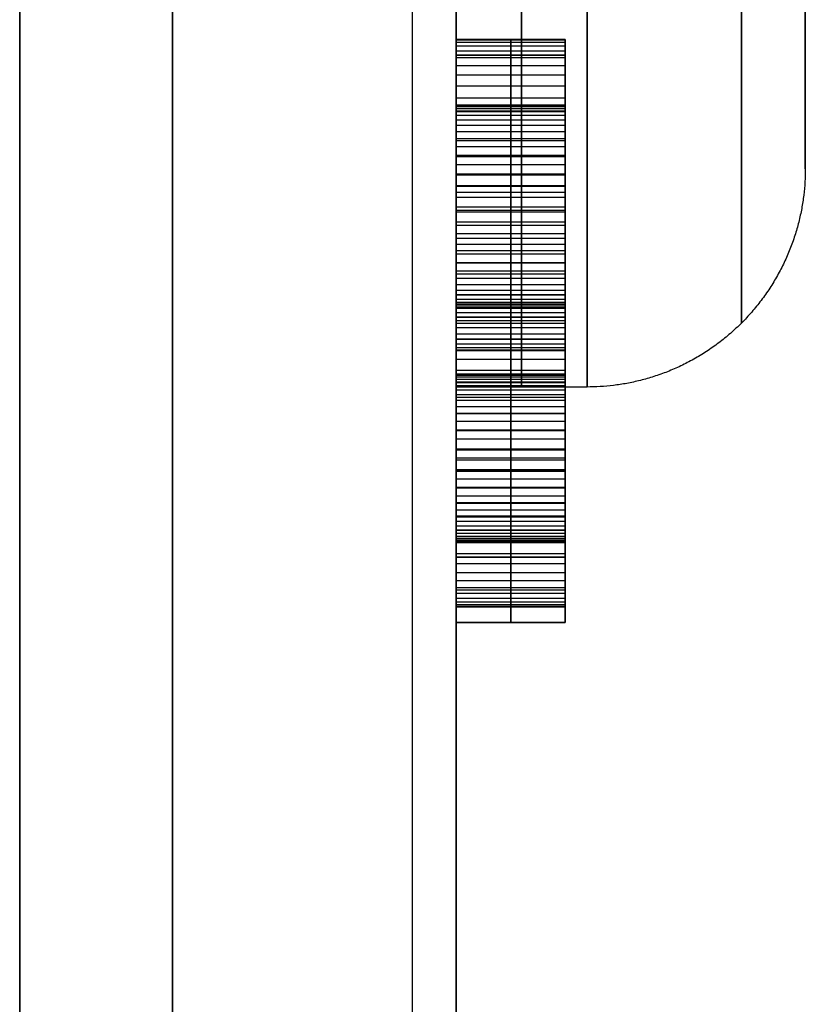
# Model space of a CAD drawing. Header units: millimetres. Extents: x -66 to 114, y 79 to 395.
# Tile 151 of 211: x 94.85 to 96.65, y 141.31 to 143.56. Entities that reach past the tile are written whole.
import ezdxf

# ---------------------------------------------------------------- set-up
doc = ezdxf.new("R2010")
doc.units = ezdxf.units.MM
doc.layers.add('Layer 01', color=7, linetype='Continuous', true_color=0x000000)

msp = doc.modelspace()

# ---------------------------------------------------------------- linework, layer by layer
at = {"layer": 'Layer 01'}
for p, q in [((96.65, 143.2233, -11.95), (96.65, 143.7233, -11.95)), ((96.65, 143.2233, -18.55), (96.65, 143.7233, -18.55)), ((96.65, 143.2233, -25.15), (96.65, 143.7233, -25.15)), ((96.1, 143.5194, -28.1245), (95.85, 143.5194, -28.1245)), ((95.975, 143.5194, -28.3949), (95.975, 142.2194, -28.3949)), ((95.975, 143.5194, -27.8541), (95.975, 143.5194, -28.3949)), ((96.1, 143.3694, -27.9033), (96.1, 143.5194, -27.9033)), ((96.1, 143.4837, -16.2268), (95.85, 143.4837, -16.2268)), ((96.1, 143.4837, -9.215), (95.85, 143.4837, -9.215)), ((95.975, 143.4837, -16.3184), (95.975, 142.1837, -16.3184)), ((95.975, 143.4837, -16.1351), (95.975, 143.4837, -16.3184)), ((95.975, 142.1837, -16.1351), (95.975, 143.4837, -16.1351)), ((95.975, 143.4837, -9.3067), (95.975, 142.1837, -9.3067)), ((95.975, 143.4837, -9.1233), (95.975, 143.4837, -9.3067)), ((95.975, 142.8837, -9.1233), (95.975, 143.4837, -9.1233)), ((96.1, 143.4837, -16.2268), (96.1, 142.1837, -16.2268)), ((95.85, 143.3694, -27.9033), (95.85, 142.9028, -27.9033)), ((96.1, 143.3694, -28.0404), (95.85, 143.3694, -28.0404)), ((95.975, 142.9028, -28.2116), (95.975, 143.3694, -28.2116)), ((95.975, 143.3694, -28.2116), (95.975, 143.3694, -27.8692)), ((95.85, 143.1837, -9.1233), (96.1, 143.1837, -9.1233)), ((95.85, 143.1361, -28.2116), (95.85, 143.1361, -27.5951)), ((95.85, 143.1361, -28.2116), (96.1, 143.1361, -28.2116)), ((96.1, 142.9028, -28.05), (95.85, 142.9028, -28.05)), ((96.1, 142.8837, -8.825), (95.85, 142.8837, -8.825)), ((95.975, 142.9028, -27.8884), (95.975, 142.9028, -28.2116)), ((95.975, 142.8837, -8.5267), (95.975, 142.8837, -9.1233)), ((95.975, 142.7337, -8.5267), (95.975, 142.8837, -8.5267)), ((96.1, 142.7526, -27.9033), (96.1, 142.9028, -27.9033)), ((96.1, 142.8837, -8.8733), (96.1, 142.7337, -8.8733)), ((95.85, 142.8694, -28.3949), (96.1, 142.8694, -28.3949)), ((96.1, 142.8694, -27.5244), (96.1, 142.8694, -28.3949)), ((95.85, 142.8337, -16.3184), (96.1, 142.8337, -16.3184)), ((95.85, 142.8337, -16.1351), (96.1, 142.8337, -16.1351)), ((95.85, 142.8337, -9.3067), (96.1, 142.8337, -9.3067)), ((96.1, 142.8337, -16.3184), (96.1, 142.8337, -16.1351)), ((96.1, 142.8337, -9.3067), (96.1, 142.8337, -8.5267)), ((95.85, 142.8087, -8.5267), (96.1, 142.8087, -8.5267)), ((95.85, 142.7528, -27.9366), (95.85, 142.3694, -27.9366)), ((96.1, 142.7528, -28.0636), (95.85, 142.7528, -28.0636)), ((95.975, 142.3694, -28.2116), (95.975, 142.7528, -28.2116)), ((95.975, 142.7528, -28.2116), (95.975, 142.7528, -27.9155)), ((96.1, 142.7337, -8.825), (95.85, 142.7337, -8.825)), ((95.975, 142.7337, -9.1233), (95.975, 142.7337, -8.5267)), ((95.975, 142.3337, -9.1233), (95.975, 142.7337, -9.1233)), ((95.85, 142.7233, -18.55), (95.85, 141.1633, -18.55)), ((95.85, 142.5611, -28.2116), (95.85, 142.5611, -27.6617)), ((95.85, 142.5611, -28.2116), (96.1, 142.5611, -28.2116)), ((95.85, 142.5337, -9.1233), (96.1, 142.5337, -9.1233)), ((96.1, 142.3694, -28.0568), (95.85, 142.3694, -28.0568)), ((95.975, 142.3694, -27.902), (95.975, 142.3694, -28.2116)), ((96.1, 142.2194, -27.9033), (96.1, 142.3694, -27.9033)), ((96.1, 142.3337, -8.7817), (95.85, 142.3337, -8.7817)), ((95.975, 142.3337, -8.44), (95.975, 142.3337, -9.1233)), ((95.975, 142.1837, -8.44), (95.975, 142.3337, -8.44)), ((96.1, 142.3337, -8.8733), (96.1, 142.1837, -8.8733)), ((95.85, 142.2587, -8.44), (96.1, 142.2587, -8.44)), ((96.1, 142.2194, -28.1371), (95.85, 142.2194, -28.1371)), ((95.975, 142.2194, -28.3949), (95.975, 142.2194, -27.8793)), ((96.1, 142.1837, -16.2268), (95.85, 142.1837, -16.2268)), ((96.1, 142.1837, -8.8733), (95.85, 142.1837, -8.8733)), ((95.975, 142.1837, -16.3184), (95.975, 142.1837, -16.1351)), ((95.975, 142.1837, -9.3067), (95.975, 142.1837, -8.44))]:
    msp.add_line(p, q, dxfattribs=at)
at = {"layer": 'Layer 01', "extrusion": (-1, 0, 0)}
for centre, radius, start, end in [((-144.9733, -18.55, -95.2), 11.25, 180, 0), ((-144.9733, -18.55, -95.2), 11.25, 0, 180), ((-144.9733, -11.95, -96), 2.25, 180, 0), ((-144.9733, -18.55, -96), 2.25, 180, 0), ((-144.9733, -25.15, -96), 2.25, 180, 0), ((-144.9733, -25.15, -96), 2.25, 0, 180), ((-144.9733, -18.55, -96), 2.25, 0, 180), ((-144.9733, -11.95, -96), 2.25, 0, 180)]:
    msp.add_arc(centre, radius, start, end, dxfattribs=at)
at = {"layer": 'Layer 01', "extrusion": (1, -2.43413e-32, -3.85395e-17)}
msp.add_arc((144.9733, -18.55, 95.75), 11.25, 180, 360, dxfattribs=at)
at = {"layer": 'Layer 01', "extrusion": (-1, 2.43413e-32, 3.85395e-17)}
msp.add_arc((-144.9733, -18.55, -95.75), 11.25, 0, 180, dxfattribs=at)
at = {"layer": 'Layer 01', "extrusion": (-1, -6.37258e-16, 3.85395e-17)}
msp.add_arc((-144.9733, -18.55, -95.85), 11.15, 180, 0, dxfattribs=at)
at = {"layer": 'Layer 01', "extrusion": (-1, 6.37258e-16, 3.85395e-17)}
msp.add_arc((-144.9733, -18.55, -95.85), 11.15, 0, 180, dxfattribs=at)
at = {"layer": 'Layer 01', "extrusion": (1, -3.15797e-15, -3.85395e-17)}
for centre, end in [((144.9733, -11.95, 95.85), 360), ((144.9733, -18.55, 95.85), 0), ((144.9733, -25.15, 95.85), 0)]:
    msp.add_arc(centre, 2.25, 180, end, dxfattribs=at)
at = {"layer": 'Layer 01', "extrusion": (1, 3.15797e-15, -3.85395e-17)}
for centre, start in [((144.9733, -25.15, 95.85), 360), ((144.9733, -18.55, 95.85), 360), ((144.9733, -11.95, 95.85), 0)]:
    msp.add_arc(centre, 2.25, start, 180, dxfattribs=at)
at = {"layer": 'Layer 01', "extrusion": (1, 1.01795e-16, 4.48124e-16)}
msp.add_arc((144.9733, -18.55, 94.85), 15.8559, 90, 270, dxfattribs=at)
at = {"layer": 'Layer 01', "extrusion": (-1, -7.71771e-15, -1.40177e-15)}
for centre in [(-144.9733, -11.95, -96.15), (-144.9733, -18.55, -96.15), (-144.9733, -25.15, -96.15)]:
    msp.add_arc(centre, 2.25, 270, 0, dxfattribs=at)
at = {"layer": 'Layer 01', "extrusion": (-1, -2.37906e-16, 6.55384e-15)}
msp.add_arc((-144.9733, -18.55, -96.15), 2.25, 0, 90, dxfattribs=at)
at = {"layer": 'Layer 01', "extrusion": (-1, 0, 6.31594e-15)}
msp.add_arc((-144.9733, -11.95, -96.15), 2.25, 0, 90, dxfattribs=at)
at = {"layer": 'Layer 01', "extrusion": (1, 6.31594e-15, -9.81933e-30)}
msp.add_arc((144.9733, -25.15, 96.15), 2.25, 90, 180, dxfattribs=at)
at = {"layer": 'Layer 01'}
for points in [[(94.85, 159.9233, -37.5), (94.85, 144.9733, -37.5), (94.85, 130.0233, -37.5)], [(94.85, 130.0233, 0.4), (94.85, 144.9733, 0.4), (94.85, 159.9233, 0.4)], [(95.85, 142.2194, -28.3949), (95.85, 142.8694, -28.3949), (95.85, 143.5194, -28.3949)], [(95.85, 143.5194, -28.3949), (95.975, 143.5194, -28.3949), (96.1, 143.5194, -28.3949)], [(95.85, 143.5194, -28.3949), (95.85, 143.5194, -28.1245), (95.85, 143.5194, -27.8541)], [(95.85, 143.5194, -27.8541), (95.975, 143.5194, -27.8541), (96.1, 143.5194, -27.8541)], [(96.1, 143.5179, -27.8043), (95.975, 143.5179, -27.8043), (95.85, 143.5179, -27.8043)], [(96.1, 142.2194, -28.3949), (96.1, 142.8694, -28.3949), (96.1, 143.5194, -28.3949)], [(96.1, 143.5194, -28.3949), (96.1, 143.5194, -28.1245), (96.1, 143.5194, -27.8541)], [(96.1, 143.5127, -27.7572), (95.975, 143.5127, -27.7572), (95.85, 143.5127, -27.7572)], [(96.1, 143.5043, -27.7126), (95.975, 143.5043, -27.7126), (95.85, 143.5043, -27.7126)], [(96.1, 143.4929, -27.671), (95.975, 143.4929, -27.671), (95.85, 143.4929, -27.671)], [(95.85, 142.1837, -16.3184), (95.85, 142.8337, -16.3184), (95.85, 143.4837, -16.3184)], [(95.85, 143.4837, -16.3184), (95.975, 143.4837, -16.3184), (96.1, 143.4837, -16.3184)], [(95.85, 143.4837, -16.3184), (95.85, 143.4837, -16.2268), (95.85, 143.4837, -16.1351)], [(95.85, 143.4837, -16.1351), (95.975, 143.4837, -16.1351), (96.1, 143.4837, -16.1351)], [(95.85, 143.4837, -16.1351), (95.85, 142.8337, -16.1351), (95.85, 142.1837, -16.1351)], [(95.85, 142.1837, -9.3067), (95.85, 142.8337, -9.3067), (95.85, 143.4837, -9.3067)], [(95.85, 143.4837, -9.3067), (95.975, 143.4837, -9.3067), (96.1, 143.4837, -9.3067)], [(95.85, 143.4837, -9.3067), (95.85, 143.4837, -9.215), (95.85, 143.4837, -9.1233)], [(95.85, 143.4837, -9.1233), (95.975, 143.4837, -9.1233), (96.1, 143.4837, -9.1233)], [(95.85, 143.4837, -9.1233), (95.85, 143.1837, -9.1233), (95.85, 142.8837, -9.1233)], [(96.1, 143.4778, -27.6319), (95.975, 143.4778, -27.6319), (95.85, 143.4778, -27.6319)], [(96.1, 143.4837, -16.3184), (96.1, 142.8337, -16.3184), (96.1, 142.1837, -16.3184)], [(96.1, 143.4837, -16.1351), (96.1, 143.4837, -16.2268), (96.1, 143.4837, -16.3184)], [(96.1, 142.1837, -16.1351), (96.1, 142.8337, -16.1351), (96.1, 143.4837, -16.1351)], [(96.1, 143.4837, -9.3067), (96.1, 142.8337, -9.3067), (96.1, 142.1837, -9.3067)], [(96.1, 143.4837, -9.1233), (96.1, 143.4837, -9.215), (96.1, 143.4837, -9.3067)], [(96.1, 142.8837, -9.1233), (96.1, 143.1837, -9.1233), (96.1, 143.4837, -9.1233)], [(96.1, 143.4593, -27.5955), (95.975, 143.4593, -27.5955), (95.85, 143.4593, -27.5955)], [(96.1, 143.4377, -27.5616), (95.975, 143.4377, -27.5616), (95.85, 143.4377, -27.5616)], [(96.1, 143.4127, -27.5306), (95.975, 143.4127, -27.5306), (95.85, 143.4127, -27.5306)], [(96.1, 143.3848, -27.5027), (95.975, 143.3848, -27.5027), (95.85, 143.3848, -27.5027)], [(95.85, 143.3694, -28.2116), (95.85, 143.1361, -28.2116), (95.85, 142.9028, -28.2116)], [(95.85, 143.3694, -27.8692), (95.85, 143.3694, -28.0404), (95.85, 143.3694, -28.2116)], [(96.1, 143.3694, -28.2116), (95.975, 143.3694, -28.2116), (95.85, 143.3694, -28.2116)], [(96.1, 143.3694, -27.8692), (95.975, 143.3694, -27.8692), (95.85, 143.3694, -27.8692)], [(96.1, 143.3684, -27.8363), (95.975, 143.3684, -27.8363), (95.85, 143.3684, -27.8363)], [(96.1, 143.3655, -27.8059), (95.975, 143.3655, -27.8059), (95.85, 143.3655, -27.8059)], [(96.1, 143.3608, -27.7772), (95.975, 143.3608, -27.7772), (95.85, 143.3608, -27.7772)], [(96.1, 142.9028, -28.2116), (96.1, 143.1361, -28.2116), (96.1, 143.3694, -28.2116)], [(96.1, 143.3694, -28.2116), (96.1, 143.3694, -28.0404), (96.1, 143.3694, -27.8692)], [(96.1, 143.3549, -27.4785), (95.975, 143.3549, -27.4785), (95.85, 143.3549, -27.4785)], [(96.1, 143.3541, -27.7507), (95.975, 143.3541, -27.7507), (95.85, 143.3541, -27.7507)], [(96.1, 143.3452, -27.7259), (95.975, 143.3452, -27.7259), (95.85, 143.3452, -27.7259)], [(96.1, 143.3348, -27.7035), (95.975, 143.3348, -27.7035), (95.85, 143.3348, -27.7035)], [(96.1, 143.3223, -27.683), (95.975, 143.3223, -27.683), (95.85, 143.3223, -27.683)], [(96.1, 143.3223, -27.4582), (95.975, 143.3223, -27.4582), (95.85, 143.3223, -27.4582)], [(96.1, 143.3077, -27.6645), (95.975, 143.3077, -27.6645), (95.85, 143.3077, -27.6645)], [(96.1, 143.2916, -27.6481), (95.975, 143.2916, -27.6481), (95.85, 143.2916, -27.6481)], [(96.1, 143.2874, -27.4413), (95.975, 143.2874, -27.4413), (95.85, 143.2874, -27.4413)], [(96.1, 143.2736, -27.634), (95.975, 143.2736, -27.634), (95.85, 143.2736, -27.634)], [(96.1, 143.2538, -27.622), (95.975, 143.2538, -27.622), (95.85, 143.2538, -27.622)], [(96.1, 143.2504, -27.4283), (95.975, 143.2504, -27.4283), (95.85, 143.2504, -27.4283)], [(96.1, 143.2322, -27.6124), (95.975, 143.2322, -27.6124), (95.85, 143.2322, -27.6124)], [(96.1, 143.2108, -27.4192), (95.975, 143.2108, -27.4192), (95.85, 143.2108, -27.4192)], [(96.1, 143.209, -27.6048), (95.975, 143.209, -27.6048), (95.85, 143.209, -27.6048)], [(96.1, 143.184, -27.5994), (95.975, 143.184, -27.5994), (95.85, 143.184, -27.5994)], [(96.1, 143.1692, -27.4134), (95.975, 143.1692, -27.4134), (95.85, 143.1692, -27.4134)], [(96.1, 143.1572, -27.596), (95.975, 143.1572, -27.596), (95.85, 143.1572, -27.596)], [(95.85, 143.1288, -27.5949), (95.975, 143.1288, -27.5949), (96.1, 143.1288, -27.5949)], [(95.85, 143.1249, -27.4116), (95.975, 143.1249, -27.4116), (96.1, 143.1249, -27.4116)], [(96.1, 143.1007, -27.596), (95.975, 143.1007, -27.596), (95.85, 143.1007, -27.596)], [(96.1, 143.0937, -27.4126), (95.975, 143.0937, -27.4126), (95.85, 143.0937, -27.4126)], [(96.1, 143.0744, -27.5994), (95.975, 143.0744, -27.5994), (95.85, 143.0744, -27.5994)], [(96.1, 143.0637, -27.4158), (95.975, 143.0637, -27.4158), (95.85, 143.0637, -27.4158)], [(96.1, 143.0499, -27.6048), (95.975, 143.0499, -27.6048), (95.85, 143.0499, -27.6048)], [(96.1, 143.0351, -27.4212), (95.975, 143.0351, -27.4212), (95.85, 143.0351, -27.4212)], [(96.1, 143.0278, -27.6126), (95.975, 143.0278, -27.6126), (95.85, 143.0278, -27.6126)], [(96.1, 143.008, -27.4288), (95.975, 143.008, -27.4288), (95.85, 143.008, -27.4288)], [(96.1, 143.0072, -27.6225), (95.975, 143.0072, -27.6225), (95.85, 143.0072, -27.6225)], [(96.1, 142.9887, -27.6345), (95.975, 142.9887, -27.6345), (95.85, 142.9887, -27.6345)], [(96.1, 142.9819, -27.4382), (95.975, 142.9819, -27.4382), (95.85, 142.9819, -27.4382)], [(96.1, 142.972, -27.6488), (95.975, 142.972, -27.6488), (95.85, 142.972, -27.6488)], [(96.1, 142.9577, -27.4499), (95.975, 142.9577, -27.4499), (95.85, 142.9577, -27.4499)], [(96.1, 142.9575, -27.6655), (95.975, 142.9575, -27.6655), (95.85, 142.9575, -27.6655)], [(96.1, 142.9447, -27.6845), (95.975, 142.9447, -27.6845), (95.85, 142.9447, -27.6845)], [(96.1, 142.9345, -27.4639), (95.975, 142.9345, -27.4639), (95.85, 142.9345, -27.4639)], [(96.1, 142.9335, -27.7061), (95.975, 142.9335, -27.7061), (95.85, 142.9335, -27.7061)], [(96.1, 142.9241, -27.7301), (95.975, 142.9241, -27.7301), (95.85, 142.9241, -27.7301)], [(96.1, 142.9166, -27.7567), (95.975, 142.9166, -27.7567), (95.85, 142.9166, -27.7567)], [(96.1, 142.9129, -27.4798), (95.975, 142.9129, -27.4798), (95.85, 142.9129, -27.4798)], [(96.1, 142.9106, -27.7858), (95.975, 142.9106, -27.7858), (95.85, 142.9106, -27.7858)], [(96.1, 142.9062, -27.8176), (95.975, 142.9062, -27.8176), (95.85, 142.9062, -27.8176)], [(96.1, 142.9035, -27.8517), (95.975, 142.9035, -27.8517), (95.85, 142.9035, -27.8517)], [(95.85, 142.9028, -28.2116), (95.85, 142.9028, -28.05), (95.85, 142.9028, -27.8884)], [(96.1, 142.9028, -27.8884), (95.975, 142.9028, -27.8884), (95.85, 142.9028, -27.8884)], [(96.1, 142.9028, -28.2116), (95.975, 142.9028, -28.2116), (95.85, 142.9028, -28.2116)], [(96.1, 142.8929, -27.4978), (95.975, 142.8929, -27.4978), (95.85, 142.8929, -27.4978)], [(95.85, 142.8837, -9.1233), (95.975, 142.8837, -9.1233), (96.1, 142.8837, -9.1233)], [(95.85, 142.8837, -9.1233), (95.85, 142.8837, -8.825), (95.85, 142.8837, -8.5267)], [(95.85, 142.8837, -8.5267), (95.975, 142.8837, -8.5267), (96.1, 142.8837, -8.5267)], [(95.85, 142.8837, -8.5267), (95.85, 142.8087, -8.5267), (95.85, 142.7337, -8.5267)], [(96.1, 142.9028, -27.8884), (96.1, 142.9028, -28.05), (96.1, 142.9028, -28.2116)], [(96.1, 142.7337, -8.5267), (96.1, 142.8087, -8.5267), (96.1, 142.8837, -8.5267)], [(96.1, 142.8837, -8.5267), (96.1, 142.8837, -8.825), (96.1, 142.8837, -9.1233)], [(96.1, 142.8749, -27.5176), (95.975, 142.8749, -27.5176), (95.85, 142.8749, -27.5176)], [(96.1, 142.8588, -27.5389), (95.975, 142.8588, -27.5389), (95.85, 142.8588, -27.5389)], [(96.1, 142.8444, -27.5619), (95.975, 142.8444, -27.5619), (95.85, 142.8444, -27.5619)], [(96.1, 142.8322, -27.5866), (95.975, 142.8322, -27.5866), (95.85, 142.8322, -27.5866)], [(96.1, 142.8218, -27.6132), (95.975, 142.8218, -27.6132), (95.85, 142.8218, -27.6132)], [(96.1, 142.8132, -27.6413), (95.975, 142.8132, -27.6413), (95.85, 142.8132, -27.6413)], [(95.85, 142.8067, -27.671), (95.975, 142.8067, -27.671), (96.1, 142.8067, -27.671)], [(96.1, 142.7861, -27.6259), (95.975, 142.7861, -27.6259), (95.85, 142.7861, -27.6259)], [(96.1, 142.7614, -27.5871), (95.975, 142.7614, -27.5871), (95.85, 142.7614, -27.5871)], [(95.85, 142.7528, -28.2116), (95.85, 142.5611, -28.2116), (95.85, 142.3694, -28.2116)], [(95.85, 142.7528, -27.9155), (95.85, 142.7528, -28.0636), (95.85, 142.7528, -28.2116)], [(96.1, 142.7528, -28.2116), (95.975, 142.7528, -28.2116), (95.85, 142.7528, -28.2116)], [(96.1, 142.7528, -27.9155), (95.975, 142.7528, -27.9155), (95.85, 142.7528, -27.9155)], [(96.1, 142.752, -27.884), (95.975, 142.752, -27.884), (95.85, 142.752, -27.884)], [(96.1, 142.7499, -27.8546), (95.975, 142.7499, -27.8546), (95.85, 142.7499, -27.8546)], [(96.1, 142.3694, -28.2116), (96.1, 142.5611, -28.2116), (96.1, 142.7528, -28.2116)], [(96.1, 142.7528, -28.2116), (96.1, 142.7528, -28.0636), (96.1, 142.7528, -27.9155)], [(96.1, 142.746, -27.8272), (95.975, 142.746, -27.8272), (95.85, 142.746, -27.8272)], [(96.1, 142.7408, -27.802), (95.975, 142.7408, -27.802), (95.85, 142.7408, -27.802)], [(96.1, 142.7343, -27.7791), (95.975, 142.7343, -27.7791), (95.85, 142.7343, -27.7791)], [(95.85, 142.7337, -8.5267), (95.975, 142.7337, -8.5267), (96.1, 142.7337, -8.5267)], [(95.85, 142.7337, -8.5267), (95.85, 142.7337, -8.825), (95.85, 142.7337, -9.1233)], [(95.85, 142.7337, -9.1233), (95.975, 142.7337, -9.1233), (96.1, 142.7337, -9.1233)], [(95.85, 142.7337, -9.1233), (95.85, 142.5337, -9.1233), (95.85, 142.3337, -9.1233)], [(96.1, 142.7325, -27.5538), (95.975, 142.7325, -27.5538), (95.85, 142.7325, -27.5538)], [(96.1, 142.7259, -27.7582), (95.975, 142.7259, -27.7582), (95.85, 142.7259, -27.7582)], [(96.1, 142.7337, -9.1233), (96.1, 142.7337, -8.825), (96.1, 142.7337, -8.5267)], [(96.1, 142.3337, -9.1233), (96.1, 142.5337, -9.1233), (96.1, 142.7337, -9.1233)], [(96.15, 142.7233, -11.95), (96, 142.7233, -11.95), (95.85, 142.7233, -11.95)], [(96.15, 142.7233, -18.55), (96, 142.7233, -18.55), (95.85, 142.7233, -18.55)], [(96.15, 142.7233, -25.15), (96, 142.7233, -25.15), (95.85, 142.7233, -25.15)], [(96.1, 142.7163, -27.7395), (95.975, 142.7163, -27.7395), (95.85, 142.7163, -27.7395)], [(96.1, 142.7051, -27.7231), (95.975, 142.7051, -27.7231), (95.85, 142.7051, -27.7231)], [(96.1, 142.6996, -27.5267), (95.975, 142.6996, -27.5267), (95.85, 142.6996, -27.5267)], [(96.1, 142.6924, -27.7087), (95.975, 142.6924, -27.7087), (95.85, 142.6924, -27.7087)], [(96.1, 142.678, -27.6962), (95.975, 142.678, -27.6962), (95.85, 142.678, -27.6962)], [(96.1, 142.6629, -27.5056), (95.975, 142.6629, -27.5056), (95.85, 142.6629, -27.5056)], [(96.1, 142.6619, -27.6856), (95.975, 142.6619, -27.6856), (95.85, 142.6619, -27.6856)], [(96.1, 142.6442, -27.677), (95.975, 142.6442, -27.677), (95.85, 142.6442, -27.677)], [(96.1, 142.6246, -27.6702), (95.975, 142.6246, -27.6702), (95.85, 142.6246, -27.6702)], [(96.1, 142.6226, -27.4905), (95.975, 142.6226, -27.4905), (95.85, 142.6226, -27.4905)], [(96.1, 142.6035, -27.6655), (95.975, 142.6035, -27.6655), (95.85, 142.6035, -27.6655)], [(96.1, 142.5809, -27.6626), (95.975, 142.5809, -27.6626), (95.85, 142.5809, -27.6626)], [(96.1, 142.5783, -27.4814), (95.975, 142.5783, -27.4814), (95.85, 142.5783, -27.4814)], [(95.85, 142.5564, -27.6616), (95.975, 142.5564, -27.6616), (96.1, 142.5564, -27.6616)], [(96.1, 142.5332, -27.6626), (95.975, 142.5332, -27.6626), (95.85, 142.5332, -27.6626)], [(95.85, 142.5304, -27.4783), (95.975, 142.5304, -27.4783), (96.1, 142.5304, -27.4783)], [(96.1, 142.5119, -27.6652), (95.975, 142.5119, -27.6652), (95.85, 142.5119, -27.6652)], [(96.1, 142.4929, -27.4798), (95.975, 142.4929, -27.4798), (95.85, 142.4929, -27.4798)], [(96.1, 142.4918, -27.6699), (95.975, 142.4918, -27.6699), (95.85, 142.4918, -27.6699)], [(96.1, 142.4736, -27.6764), (95.975, 142.4736, -27.6764), (95.85, 142.4736, -27.6764)], [(96.1, 142.4577, -27.4845), (95.975, 142.4577, -27.4845), (95.85, 142.4577, -27.4845)], [(96.1, 142.4567, -27.6845), (95.975, 142.4567, -27.6845), (95.85, 142.4567, -27.6845)], [(96.1, 142.4413, -27.6947), (95.975, 142.4413, -27.6947), (95.85, 142.4413, -27.6947)], [(96.1, 142.4275, -27.7067), (95.975, 142.4275, -27.7067), (95.85, 142.4275, -27.7067)], [(96.1, 142.4249, -27.4923), (95.975, 142.4249, -27.4923), (95.85, 142.4249, -27.4923)], [(96.1, 142.4153, -27.7205), (95.975, 142.4153, -27.7205), (95.85, 142.4153, -27.7205)], [(96.1, 142.4046, -27.7363), (95.975, 142.4046, -27.7363), (95.85, 142.4046, -27.7363)], [(96.1, 142.3952, -27.7541), (95.975, 142.3952, -27.7541), (95.85, 142.3952, -27.7541)], [(96.1, 142.3947, -27.5033), (95.975, 142.3947, -27.5033), (95.85, 142.3947, -27.5033)], [(96.1, 142.3874, -27.7736), (95.975, 142.3874, -27.7736), (95.85, 142.3874, -27.7736)], [(96.1, 142.3809, -27.7955), (95.975, 142.3809, -27.7955), (95.85, 142.3809, -27.7955)], [(96.1, 142.3759, -27.8192), (95.975, 142.3759, -27.8192), (95.85, 142.3759, -27.8192)], [(96.1, 142.3723, -27.8447), (95.975, 142.3723, -27.8447), (95.85, 142.3723, -27.8447)], [(96.1, 142.3702, -27.8723), (95.975, 142.3702, -27.8723), (95.85, 142.3702, -27.8723)], [(95.85, 142.3694, -28.2116), (95.85, 142.3694, -28.0568), (95.85, 142.3694, -27.902)], [(96.1, 142.3694, -27.902), (95.975, 142.3694, -27.902), (95.85, 142.3694, -27.902)], [(96.1, 142.3694, -28.2116), (95.975, 142.3694, -28.2116), (95.85, 142.3694, -28.2116)], [(96.1, 142.3666, -27.5173), (95.975, 142.3666, -27.5173), (95.85, 142.3666, -27.5173)], [(96.1, 142.3694, -27.902), (96.1, 142.3694, -28.0568), (96.1, 142.3694, -28.2116)], [(96.1, 142.341, -27.5348), (95.975, 142.341, -27.5348), (95.85, 142.341, -27.5348)], [(95.85, 142.3337, -9.1233), (95.975, 142.3337, -9.1233), (96.1, 142.3337, -9.1233)], [(95.85, 142.3337, -9.1233), (95.85, 142.3337, -8.7817), (95.85, 142.3337, -8.44)], [(95.85, 142.3337, -8.44), (95.975, 142.3337, -8.44), (96.1, 142.3337, -8.44)], [(95.85, 142.3337, -8.44), (95.85, 142.2587, -8.44), (95.85, 142.1837, -8.44)], [(96.1, 142.3337, -8.44), (96.1, 142.3337, -8.7817), (96.1, 142.3337, -9.1233)], [(96.1, 142.1837, -8.44), (96.1, 142.2587, -8.44), (96.1, 142.3337, -8.44)], [(96.1, 142.3181, -27.5551), (95.975, 142.3181, -27.5551), (95.85, 142.3181, -27.5551)], [(96.1, 142.2973, -27.5785), (95.975, 142.2973, -27.5785), (95.85, 142.2973, -27.5785)], [(96.1, 142.2791, -27.6051), (95.975, 142.2791, -27.6051), (95.85, 142.2791, -27.6051)], [(96.1, 142.2632, -27.635), (95.975, 142.2632, -27.635), (95.85, 142.2632, -27.635)], [(96.1, 142.2499, -27.6679), (95.975, 142.2499, -27.6679), (95.85, 142.2499, -27.6679)], [(96.1, 142.239, -27.7038), (95.975, 142.239, -27.7038), (95.85, 142.239, -27.7038)], [(96.1, 142.2304, -27.7431), (95.975, 142.2304, -27.7431), (95.85, 142.2304, -27.7431)], [(96.1, 142.2244, -27.7853), (95.975, 142.2244, -27.7853), (95.85, 142.2244, -27.7853)], [(96.1, 142.2207, -27.8309), (95.975, 142.2207, -27.8309), (95.85, 142.2207, -27.8309)], [(96.1, 142.2194, -28.3949), (95.975, 142.2194, -28.3949), (95.85, 142.2194, -28.3949)], [(95.85, 142.2194, -27.8793), (95.975, 142.2194, -27.8793), (96.1, 142.2194, -27.8793)], [(95.85, 142.2194, -27.8793), (95.85, 142.2194, -28.1371), (95.85, 142.2194, -28.3949)], [(96.1, 142.2194, -27.8793), (96.1, 142.2194, -28.1371), (96.1, 142.2194, -28.3949)], [(96.1, 142.1837, -16.3184), (95.975, 142.1837, -16.3184), (95.85, 142.1837, -16.3184)], [(95.85, 142.1837, -16.1351), (95.975, 142.1837, -16.1351), (96.1, 142.1837, -16.1351)], [(95.85, 142.1837, -16.1351), (95.85, 142.1837, -16.2268), (95.85, 142.1837, -16.3184)], [(96.1, 142.1837, -9.3067), (95.975, 142.1837, -9.3067), (95.85, 142.1837, -9.3067)], [(95.85, 142.1837, -8.44), (95.975, 142.1837, -8.44), (96.1, 142.1837, -8.44)], [(95.85, 142.1837, -8.44), (95.85, 142.1837, -8.8733), (95.85, 142.1837, -9.3067)], [(96.1, 142.1837, -16.3184), (96.1, 142.1837, -16.2268), (96.1, 142.1837, -16.1351)], [(96.1, 142.1837, -9.3067), (96.1, 142.1837, -8.8733), (96.1, 142.1837, -8.44)]]:
    msp.add_open_spline(points, degree=2, dxfattribs=at)
for points, weights in [([(96.5035, 144.9733, -9.8464), (96.5035, 140.7662, -9.8464), (96.5035, 140.7662, -14.0536), (96.5035, 144.9733, -14.0536)], [0.853553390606, 0.284517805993, 0.284517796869, 0.853553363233]), ([(96.5035, 144.9733, -16.4464), (96.5035, 140.7662, -16.4464), (96.5035, 140.7662, -20.6536), (96.5035, 144.9733, -20.6536)], [0.853553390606, 0.284517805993, 0.284517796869, 0.853553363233]), ([(96.5035, 144.9733, -23.0464), (96.5035, 140.7662, -23.0464), (96.5035, 140.7662, -27.2536), (96.5035, 144.9733, -27.2536)], [0.853553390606, 0.284517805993, 0.284517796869, 0.853553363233]), ([(96.65, 143.2233, -11.95), (96.65, 142.9304, -11.95), (96.4429, 142.7233, -11.95), (96.15, 142.7233, -11.95)], [0.499999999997, 0.402368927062, 0.402368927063, 0.5]), ([(96.65, 143.2233, -18.55), (96.65, 142.9304, -18.55), (96.4429, 142.7233, -18.55), (96.15, 142.7233, -18.55)], [0.499999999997, 0.402368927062, 0.402368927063, 0.5]), ([(96.65, 143.2233, -25.15), (96.65, 142.9304, -25.15), (96.4429, 142.7233, -25.15), (96.15, 142.7233, -25.15)], [0.499999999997, 0.402368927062, 0.402368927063, 0.5])]:
    msp.add_rational_spline(points, weights, degree=3, dxfattribs=at)
for points, knots in [([(96.65, 144.9733, -10.2), (96.65, 144.8622, -10.2), (96.65, 144.6982, -10.2154), (96.65, 144.512, -10.2602), (96.65, 144.4202, -10.2893), (96.65, 144.3811, -10.3032), (96.65, 144.3551, -10.3128), (96.65, 144.3432, -10.3173), (96.65, 144.1048, -10.4116), (96.65, 143.9066, -10.542), (96.65, 143.6506, -10.7978), (96.65, 143.5379, -10.936), (96.65, 143.4331, -11.1149), (96.65, 143.3874, -11.2089), (96.65, 143.3693, -11.2501), (96.65, 143.3575, -11.2778), (96.65, 143.3513, -11.2929), (96.65, 143.2643, -11.5126), (96.65, 143.2233, -11.7273), (96.65, 143.2233, -11.95)], [0, 0, 0, 0, 0.345041, 0.517562, 0.603822, 0.646953, 0.646953, 0.690083, 0.690083, 1.380165, 1.380165, 1.725207, 1.897727, 1.983988, 2.027118, 2.027118, 2.070248, 2.070248, 2.760331, 2.760331, 2.760331, 2.760331]), ([(96.65, 143.2233, -11.95), (96.65, 143.2233, -12.1819), (96.65, 143.2678, -12.4056), (96.65, 143.445, -12.8339), (96.65, 143.5719, -13.0237), (96.65, 143.8996, -13.3515), (96.65, 144.0893, -13.4782), (96.65, 144.5178, -13.6557), (96.65, 144.7411, -13.7001), (96.65, 144.9733, -13.7)], [0, 0, 0, 0, 0.691783, 0.691783, 1.383567, 1.383567, 2.07535, 2.07535, 2.767134, 2.767134, 2.767134, 2.767134]), ([(96.65, 144.9733, -16.8), (96.65, 144.8622, -16.8), (96.65, 144.6982, -16.8154), (96.65, 144.512, -16.8602), (96.65, 144.4202, -16.8893), (96.65, 144.3811, -16.9032), (96.65, 144.3551, -16.9128), (96.65, 144.3432, -16.9173), (96.65, 144.1048, -17.0116), (96.65, 143.9066, -17.142), (96.65, 143.6506, -17.3978), (96.65, 143.5379, -17.536), (96.65, 143.4331, -17.7149), (96.65, 143.3874, -17.8089), (96.65, 143.3693, -17.8501), (96.65, 143.3575, -17.8778), (96.65, 143.3513, -17.8929), (96.65, 143.2643, -18.1126), (96.65, 143.2233, -18.3273), (96.65, 143.2233, -18.55)], [0, 0, 0, 0, 0.345041, 0.517562, 0.603822, 0.646953, 0.646953, 0.690083, 0.690083, 1.380165, 1.380165, 1.725207, 1.897727, 1.983988, 2.027118, 2.027118, 2.070248, 2.070248, 2.760331, 2.760331, 2.760331, 2.760331]), ([(96.65, 143.2233, -18.55), (96.65, 143.2233, -18.7819), (96.65, 143.2678, -19.0056), (96.65, 143.445, -19.4339), (96.65, 143.5719, -19.6237), (96.65, 143.8996, -19.9515), (96.65, 144.0893, -20.0782), (96.65, 144.5178, -20.2557), (96.65, 144.7411, -20.3001), (96.65, 144.9733, -20.3)], [0, 0, 0, 0, 0.691783, 0.691783, 1.383567, 1.383567, 2.07535, 2.07535, 2.767134, 2.767134, 2.767134, 2.767134]), ([(96.65, 144.9733, -23.4), (96.65, 144.8622, -23.4), (96.65, 144.6982, -23.4154), (96.65, 144.512, -23.4602), (96.65, 144.4202, -23.4893), (96.65, 144.3811, -23.5032), (96.65, 144.3551, -23.5128), (96.65, 144.3432, -23.5173), (96.65, 144.1048, -23.6116), (96.65, 143.9066, -23.742), (96.65, 143.6506, -23.9978), (96.65, 143.5379, -24.136), (96.65, 143.4331, -24.3149), (96.65, 143.3874, -24.4089), (96.65, 143.3693, -24.4501), (96.65, 143.3575, -24.4778), (96.65, 143.3513, -24.4929), (96.65, 143.2643, -24.7126), (96.65, 143.2233, -24.9273), (96.65, 143.2233, -25.15)], [0, 0, 0, 0, 0.345041, 0.517562, 0.603822, 0.646953, 0.646953, 0.690083, 0.690083, 1.380165, 1.380165, 1.725207, 1.897727, 1.983988, 2.027118, 2.027118, 2.070248, 2.070248, 2.760331, 2.760331, 2.760331, 2.760331]), ([(96.65, 143.2233, -25.15), (96.65, 143.2233, -25.3819), (96.65, 143.2678, -25.6056), (96.65, 143.445, -26.0339), (96.65, 143.5719, -26.2237), (96.65, 143.8996, -26.5515), (96.65, 144.0893, -26.6782), (96.65, 144.5178, -26.8557), (96.65, 144.7411, -26.9001), (96.65, 144.9733, -26.9)], [0, 0, 0, 0, 0.691783, 0.691783, 1.383567, 1.383567, 2.07535, 2.07535, 2.767134, 2.767134, 2.767134, 2.767134]), ([(95.85, 143.5194, -27.8541), (95.85, 143.5192, -27.8375), (95.85, 143.5187, -27.805), (95.85, 143.5133, -27.7578), (95.85, 143.5051, -27.7132), (95.85, 143.4937, -27.6712), (95.85, 143.4785, -27.6319), (95.85, 143.46, -27.5954), (95.85, 143.4384, -27.5612), (95.85, 143.4133, -27.5302), (95.85, 143.3855, -27.5025), (95.85, 143.3554, -27.4779), (95.85, 143.3225, -27.4576), (95.85, 143.2876, -27.4405), (95.85, 143.2502, -27.4274), (95.85, 143.2105, -27.4186), (95.85, 143.1685, -27.4125), (95.85, 143.1397, -27.4119), (95.85, 143.1249, -27.4116)], [-1, -1, -1, -1, -0.925693, -0.854884, -0.787236, -0.722711, -0.660175, -0.599136, -0.539161, -0.479708, -0.420867, -0.363357, -0.306065, -0.248152, -0.189613, -0.128961, -0.06616, 0, 0, 0, 0]), ([(95.975, 143.1249, -27.4116), (95.975, 143.1397, -27.4119), (95.975, 143.1685, -27.4125), (95.975, 143.2105, -27.4186), (95.975, 143.2502, -27.4274), (95.975, 143.2876, -27.4405), (95.975, 143.3225, -27.4576), (95.975, 143.3554, -27.4779), (95.975, 143.3855, -27.5025), (95.975, 143.4133, -27.5302), (95.975, 143.4384, -27.5612), (95.975, 143.46, -27.5954), (95.975, 143.4785, -27.6319), (95.975, 143.4937, -27.6712), (95.975, 143.5051, -27.7132), (95.975, 143.5133, -27.7578), (95.975, 143.5187, -27.805), (95.975, 143.5192, -27.8375), (95.975, 143.5194, -27.8541)], [0, 0, 0, 0, 0.06616, 0.128961, 0.189613, 0.248152, 0.306065, 0.363357, 0.420867, 0.479708, 0.539161, 0.599136, 0.660175, 0.722711, 0.787236, 0.854884, 0.925693, 1, 1, 1, 1]), ([(96.1, 143.5194, -27.8541), (96.1, 143.5192, -27.8375), (96.1, 143.5187, -27.805), (96.1, 143.5133, -27.7578), (96.1, 143.5051, -27.7132), (96.1, 143.4937, -27.6712), (96.1, 143.4785, -27.6319), (96.1, 143.46, -27.5954), (96.1, 143.4384, -27.5612), (96.1, 143.4133, -27.5302), (96.1, 143.3855, -27.5025), (96.1, 143.3554, -27.4779), (96.1, 143.3225, -27.4576), (96.1, 143.2876, -27.4405), (96.1, 143.2502, -27.4274), (96.1, 143.2105, -27.4186), (96.1, 143.1685, -27.4125), (96.1, 143.1397, -27.4119), (96.1, 143.1249, -27.4116)], [-1, -1, -1, -1, -0.925693, -0.854884, -0.787236, -0.722711, -0.660175, -0.599136, -0.539161, -0.479708, -0.420867, -0.363357, -0.306065, -0.248152, -0.189613, -0.128961, -0.06616, 0, 0, 0, 0]), ([(95.85, 143.1288, -27.5949), (95.85, 143.1383, -27.5951), (95.85, 143.1568, -27.5954), (95.85, 143.1836, -27.5989), (95.85, 143.2087, -27.6043), (95.85, 143.2321, -27.6119), (95.85, 143.2539, -27.6215), (95.85, 143.2738, -27.6336), (95.85, 143.292, -27.6477), (95.85, 143.3081, -27.6644), (95.85, 143.3228, -27.6828), (95.85, 143.3353, -27.7035), (95.85, 143.3458, -27.7263), (95.85, 143.3546, -27.7509), (95.85, 143.3614, -27.7777), (95.85, 143.3659, -27.8064), (95.85, 143.3688, -27.8371), (95.85, 143.3692, -27.8582), (95.85, 143.3694, -27.8692)], [-1, -1, -1, -1, -0.931804, -0.866894, -0.805452, -0.746927, -0.69011, -0.634566, -0.579784, -0.524519, -0.467981, -0.410185, -0.350884, -0.287797, -0.221984, -0.152294, -0.078819, 0, 0, 0, 0]), ([(95.975, 143.3694, -27.8692), (95.975, 143.3692, -27.8582), (95.975, 143.3688, -27.8371), (95.975, 143.3659, -27.8064), (95.975, 143.3614, -27.7777), (95.975, 143.3546, -27.7509), (95.975, 143.3458, -27.7263), (95.975, 143.3353, -27.7035), (95.975, 143.3228, -27.6828), (95.975, 143.3081, -27.6644), (95.975, 143.292, -27.6477), (95.975, 143.2738, -27.6336), (95.975, 143.2539, -27.6215), (95.975, 143.2321, -27.6119), (95.975, 143.2087, -27.6043), (95.975, 143.1836, -27.5989), (95.975, 143.1568, -27.5954), (95.975, 143.1383, -27.5951), (95.975, 143.1288, -27.5949)], [0, 0, 0, 0, 0.078819, 0.152294, 0.221984, 0.287797, 0.350884, 0.410185, 0.467981, 0.524519, 0.579784, 0.634566, 0.69011, 0.746927, 0.805452, 0.866894, 0.931804, 1, 1, 1, 1]), ([(96.1, 143.3694, -27.8692), (96.1, 143.3692, -27.8582), (96.1, 143.3688, -27.8371), (96.1, 143.3659, -27.8064), (96.1, 143.3614, -27.7777), (96.1, 143.3546, -27.7509), (96.1, 143.3458, -27.7263), (96.1, 143.3353, -27.7035), (96.1, 143.3228, -27.6828), (96.1, 143.3081, -27.6644), (96.1, 143.292, -27.6477), (96.1, 143.2738, -27.6336), (96.1, 143.2539, -27.6215), (96.1, 143.2321, -27.6119), (96.1, 143.2087, -27.6043), (96.1, 143.1836, -27.5989), (96.1, 143.1568, -27.5954), (96.1, 143.1383, -27.5951), (96.1, 143.1288, -27.5949)], [0, 0, 0, 0, 0.078819, 0.152294, 0.221984, 0.287797, 0.350884, 0.410185, 0.467981, 0.524519, 0.579784, 0.634566, 0.69011, 0.746927, 0.805452, 0.866894, 0.931804, 1, 1, 1, 1]), ([(95.85, 142.9028, -27.8884), (95.85, 142.9029, -27.8762), (95.85, 142.9031, -27.8525), (95.85, 142.9057, -27.8183), (95.85, 142.9101, -27.7865), (95.85, 142.9161, -27.7573), (95.85, 142.9235, -27.7306), (95.85, 142.9329, -27.7064), (95.85, 142.9441, -27.6847), (95.85, 142.9569, -27.6654), (95.85, 142.9716, -27.6485), (95.85, 142.9884, -27.6341), (95.85, 143.0072, -27.622), (95.85, 143.0278, -27.6122), (95.85, 143.0503, -27.6042), (95.85, 143.0748, -27.599), (95.85, 143.1012, -27.5954), (95.85, 143.1194, -27.5951), (95.85, 143.1288, -27.5949)], [-1, -1, -1, -1, -0.913701, -0.833307, -0.757932, -0.687967, -0.623078, -0.562626, -0.505425, -0.451626, -0.399588, -0.347951, -0.296183, -0.24254, -0.187383, -0.128445, -0.066132, 0, 0, 0, 0]), ([(95.85, 143.1249, -27.4116), (95.85, 143.1145, -27.4118), (95.85, 143.094, -27.4122), (95.85, 143.064, -27.4153), (95.85, 143.0353, -27.4207), (95.85, 143.008, -27.4285), (95.85, 142.982, -27.4376), (95.85, 142.9575, -27.4496), (95.85, 142.9344, -27.4636), (95.85, 142.9126, -27.4795), (95.85, 142.8926, -27.4974), (95.85, 142.8746, -27.5174), (95.85, 142.8584, -27.5388), (95.85, 142.8439, -27.5618), (95.85, 142.8317, -27.5867), (95.85, 142.8214, -27.6133), (95.85, 142.8126, -27.6415), (95.85, 142.8087, -27.661), (95.85, 142.8067, -27.671)], [-1, -1, -1, -1, -0.930604, -0.863775, -0.799049, -0.736645, -0.675216, -0.615501, -0.555333, -0.495798, -0.436039, -0.376709, -0.317292, -0.257313, -0.196052, -0.132727, -0.067456, 0, 0, 0, 0]), ([(95.975, 143.1288, -27.5949), (95.975, 143.1194, -27.5951), (95.975, 143.1012, -27.5954), (95.975, 143.0748, -27.599), (95.975, 143.0503, -27.6042), (95.975, 143.0278, -27.6122), (95.975, 143.0072, -27.622), (95.975, 142.9884, -27.6341), (95.975, 142.9716, -27.6485), (95.975, 142.9569, -27.6654), (95.975, 142.9441, -27.6847), (95.975, 142.9329, -27.7064), (95.975, 142.9235, -27.7306), (95.975, 142.9161, -27.7573), (95.975, 142.9101, -27.7865), (95.975, 142.9057, -27.8183), (95.975, 142.9031, -27.8525), (95.975, 142.9029, -27.8762), (95.975, 142.9028, -27.8884)], [0, 0, 0, 0, 0.066132, 0.128445, 0.187383, 0.24254, 0.296183, 0.347951, 0.399588, 0.451626, 0.505425, 0.562626, 0.623078, 0.687967, 0.757932, 0.833307, 0.913701, 1, 1, 1, 1]), ([(95.975, 142.8067, -27.671), (95.975, 142.8087, -27.661), (95.975, 142.8126, -27.6415), (95.975, 142.8214, -27.6133), (95.975, 142.8317, -27.5867), (95.975, 142.8439, -27.5618), (95.975, 142.8584, -27.5388), (95.975, 142.8746, -27.5174), (95.975, 142.8926, -27.4974), (95.975, 142.9126, -27.4795), (95.975, 142.9344, -27.4636), (95.975, 142.9575, -27.4496), (95.975, 142.982, -27.4376), (95.975, 143.008, -27.4285), (95.975, 143.0353, -27.4207), (95.975, 143.064, -27.4153), (95.975, 143.094, -27.4122), (95.975, 143.1145, -27.4118), (95.975, 143.1249, -27.4116)], [0, 0, 0, 0, 0.067456, 0.132727, 0.196052, 0.257313, 0.317292, 0.376709, 0.436039, 0.495798, 0.555333, 0.615501, 0.675216, 0.736645, 0.799049, 0.863775, 0.930604, 1, 1, 1, 1]), ([(96.1, 143.1288, -27.5949), (96.1, 143.1194, -27.5951), (96.1, 143.1012, -27.5954), (96.1, 143.0748, -27.599), (96.1, 143.0503, -27.6042), (96.1, 143.0278, -27.6122), (96.1, 143.0072, -27.622), (96.1, 142.9884, -27.6341), (96.1, 142.9716, -27.6485), (96.1, 142.9569, -27.6654), (96.1, 142.9441, -27.6847), (96.1, 142.9329, -27.7064), (96.1, 142.9235, -27.7306), (96.1, 142.9161, -27.7573), (96.1, 142.9101, -27.7865), (96.1, 142.9057, -27.8183), (96.1, 142.9031, -27.8525), (96.1, 142.9029, -27.8762), (96.1, 142.9028, -27.8884)], [0, 0, 0, 0, 0.066132, 0.128445, 0.187383, 0.24254, 0.296183, 0.347951, 0.399588, 0.451626, 0.505425, 0.562626, 0.623078, 0.687967, 0.757932, 0.833307, 0.913701, 1, 1, 1, 1]), ([(96.1, 143.1249, -27.4116), (96.1, 143.1145, -27.4118), (96.1, 143.094, -27.4122), (96.1, 143.064, -27.4153), (96.1, 143.0353, -27.4207), (96.1, 143.008, -27.4285), (96.1, 142.982, -27.4376), (96.1, 142.9575, -27.4496), (96.1, 142.9344, -27.4636), (96.1, 142.9126, -27.4795), (96.1, 142.8926, -27.4974), (96.1, 142.8746, -27.5174), (96.1, 142.8584, -27.5388), (96.1, 142.8439, -27.5618), (96.1, 142.8317, -27.5867), (96.1, 142.8214, -27.6133), (96.1, 142.8126, -27.6415), (96.1, 142.8087, -27.661), (96.1, 142.8067, -27.671)], [-1, -1, -1, -1, -0.930604, -0.863775, -0.799049, -0.736645, -0.675216, -0.615501, -0.555333, -0.495798, -0.436039, -0.376709, -0.317292, -0.257313, -0.196052, -0.132727, -0.067456, 0, 0, 0, 0]), ([(95.85, 142.8067, -27.671), (95.85, 142.8003, -27.6557), (95.85, 142.7879, -27.6263), (95.85, 142.7625, -27.587), (95.85, 142.7337, -27.5533), (95.85, 142.7004, -27.5258), (95.85, 142.6632, -27.5044), (95.85, 142.6222, -27.4893), (95.85, 142.5775, -27.48), (95.85, 142.5464, -27.4789), (95.85, 142.5304, -27.4783)], [-1, -1, -1, -1, -0.862758, -0.73524, -0.612978, -0.495081, -0.377737, -0.258311, -0.133061, 0, 0, 0, 0]), ([(95.975, 142.5304, -27.4783), (95.975, 142.5464, -27.4789), (95.975, 142.5775, -27.48), (95.975, 142.6222, -27.4893), (95.975, 142.6632, -27.5044), (95.975, 142.7004, -27.5258), (95.975, 142.7337, -27.5533), (95.975, 142.7625, -27.587), (95.975, 142.7879, -27.6263), (95.975, 142.8003, -27.6557), (95.975, 142.8067, -27.671)], [0, 0, 0, 0, 0.133061, 0.258311, 0.377737, 0.495081, 0.612978, 0.73524, 0.862758, 1, 1, 1, 1]), ([(96.1, 142.8067, -27.671), (96.1, 142.8003, -27.6557), (96.1, 142.7879, -27.6263), (96.1, 142.7625, -27.587), (96.1, 142.7337, -27.5533), (96.1, 142.7004, -27.5258), (96.1, 142.6632, -27.5044), (96.1, 142.6222, -27.4893), (96.1, 142.5775, -27.48), (96.1, 142.5464, -27.4789), (96.1, 142.5304, -27.4783)], [-1, -1, -1, -1, -0.862758, -0.73524, -0.612978, -0.495081, -0.377737, -0.258311, -0.133061, 0, 0, 0, 0]), ([(95.85, 142.5564, -27.6616), (95.85, 142.5646, -27.6618), (95.85, 142.5804, -27.6622), (95.85, 142.6032, -27.6651), (95.85, 142.6245, -27.6697), (95.85, 142.644, -27.6765), (95.85, 142.662, -27.6851), (95.85, 142.6782, -27.6958), (95.85, 142.6927, -27.7085), (95.85, 142.7056, -27.723), (95.85, 142.7169, -27.7396), (95.85, 142.7264, -27.7585), (95.85, 142.7349, -27.7793), (95.85, 142.7412, -27.8025), (95.85, 142.7463, -27.8278), (95.85, 142.7504, -27.8552), (95.85, 142.7523, -27.8847), (95.85, 142.7526, -27.905), (95.85, 142.7528, -27.9155)], [-1, -1, -1, -1, -0.933509, -0.871536, -0.812896, -0.756798, -0.703382, -0.650852, -0.599262, -0.547204, -0.4933, -0.436091, -0.375199, -0.310547, -0.240554, -0.165596, -0.085538, 0, 0, 0, 0]), ([(95.975, 142.7528, -27.9155), (95.975, 142.7526, -27.905), (95.975, 142.7523, -27.8847), (95.975, 142.7504, -27.8552), (95.975, 142.7463, -27.8278), (95.975, 142.7412, -27.8025), (95.975, 142.7349, -27.7793), (95.975, 142.7264, -27.7585), (95.975, 142.7169, -27.7396), (95.975, 142.7056, -27.723), (95.975, 142.6927, -27.7085), (95.975, 142.6782, -27.6958), (95.975, 142.662, -27.6851), (95.975, 142.644, -27.6765), (95.975, 142.6245, -27.6697), (95.975, 142.6032, -27.6651), (95.975, 142.5804, -27.6622), (95.975, 142.5646, -27.6618), (95.975, 142.5564, -27.6616)], [0, 0, 0, 0, 0.085538, 0.165596, 0.240554, 0.310547, 0.375199, 0.436091, 0.4933, 0.547204, 0.599262, 0.650852, 0.703382, 0.756798, 0.812896, 0.871536, 0.933509, 1, 1, 1, 1]), ([(96.1, 142.7528, -27.9155), (96.1, 142.7526, -27.905), (96.1, 142.7523, -27.8847), (96.1, 142.7504, -27.8552), (96.1, 142.7463, -27.8278), (96.1, 142.7412, -27.8025), (96.1, 142.7349, -27.7793), (96.1, 142.7264, -27.7585), (96.1, 142.7169, -27.7396), (96.1, 142.7056, -27.723), (96.1, 142.6927, -27.7085), (96.1, 142.6782, -27.6958), (96.1, 142.662, -27.6851), (96.1, 142.644, -27.6765), (96.1, 142.6245, -27.6697), (96.1, 142.6032, -27.6651), (96.1, 142.5804, -27.6622), (96.1, 142.5646, -27.6618), (96.1, 142.5564, -27.6616)], [0, 0, 0, 0, 0.085538, 0.165596, 0.240554, 0.310547, 0.375199, 0.436091, 0.4933, 0.547204, 0.599262, 0.650852, 0.703382, 0.756798, 0.812896, 0.871536, 0.933509, 1, 1, 1, 1]), ([(95.85, 142.3694, -27.902), (95.85, 142.3696, -27.8921), (95.85, 142.3699, -27.8729), (95.85, 142.3719, -27.8453), (95.85, 142.3756, -27.8196), (95.85, 142.3804, -27.7958), (95.85, 142.3869, -27.774), (95.85, 142.3947, -27.7542), (95.85, 142.4042, -27.7364), (95.85, 142.4148, -27.7204), (95.85, 142.4272, -27.7064), (95.85, 142.4411, -27.6943), (95.85, 142.4565, -27.684), (95.85, 142.4737, -27.6761), (95.85, 142.4921, -27.6694), (95.85, 142.5121, -27.6648), (95.85, 142.5338, -27.6623), (95.85, 142.5487, -27.6618), (95.85, 142.5564, -27.6616)], [-1, -1, -1, -1, -0.914897, -0.835568, -0.761692, -0.692318, -0.626915, -0.566634, -0.509216, -0.454367, -0.401503, -0.349132, -0.296353, -0.242612, -0.187142, -0.128131, -0.066484, 0, 0, 0, 0]), ([(95.975, 142.5564, -27.6616), (95.975, 142.5487, -27.6618), (95.975, 142.5338, -27.6623), (95.975, 142.5121, -27.6648), (95.975, 142.4921, -27.6694), (95.975, 142.4737, -27.6761), (95.975, 142.4565, -27.684), (95.975, 142.4411, -27.6943), (95.975, 142.4272, -27.7064), (95.975, 142.4148, -27.7204), (95.975, 142.4042, -27.7364), (95.975, 142.3947, -27.7542), (95.975, 142.3869, -27.774), (95.975, 142.3804, -27.7958), (95.975, 142.3756, -27.8196), (95.975, 142.3719, -27.8453), (95.975, 142.3699, -27.8729), (95.975, 142.3696, -27.8921), (95.975, 142.3694, -27.902)], [0, 0, 0, 0, 0.066484, 0.128131, 0.187142, 0.242612, 0.296353, 0.349132, 0.401503, 0.454367, 0.509216, 0.566634, 0.626915, 0.692318, 0.761692, 0.835568, 0.914897, 1, 1, 1, 1]), ([(96.1, 142.5564, -27.6616), (96.1, 142.5487, -27.6618), (96.1, 142.5338, -27.6623), (96.1, 142.5121, -27.6648), (96.1, 142.4921, -27.6694), (96.1, 142.4737, -27.6761), (96.1, 142.4565, -27.684), (96.1, 142.4411, -27.6943), (96.1, 142.4272, -27.7064), (96.1, 142.4148, -27.7204), (96.1, 142.4042, -27.7364), (96.1, 142.3947, -27.7542), (96.1, 142.3869, -27.774), (96.1, 142.3804, -27.7958), (96.1, 142.3756, -27.8196), (96.1, 142.3719, -27.8453), (96.1, 142.3699, -27.8729), (96.1, 142.3696, -27.8921), (96.1, 142.3694, -27.902)], [0, 0, 0, 0, 0.066484, 0.128131, 0.187142, 0.242612, 0.296353, 0.349132, 0.401503, 0.454367, 0.509216, 0.566634, 0.626915, 0.692318, 0.761692, 0.835568, 0.914897, 1, 1, 1, 1]), ([(95.85, 142.5304, -27.4783), (95.85, 142.5179, -27.4786), (95.85, 142.4935, -27.4791), (95.85, 142.4582, -27.4839), (95.85, 142.4252, -27.4915), (95.85, 142.3947, -27.5027), (95.85, 142.3663, -27.5166), (95.85, 142.3407, -27.5342), (95.85, 142.3175, -27.5548), (95.85, 142.2966, -27.5783), (95.85, 142.2782, -27.6053), (95.85, 142.2624, -27.6352), (95.85, 142.2492, -27.6684), (95.85, 142.2382, -27.7045), (95.85, 142.2297, -27.7438), (95.85, 142.2239, -27.7863), (95.85, 142.2202, -27.8318), (95.85, 142.2197, -27.8632), (95.85, 142.2194, -27.8793)], [-1, -1, -1, -1, -0.935212, -0.873989, -0.815765, -0.760307, -0.706028, -0.652663, -0.599802, -0.545672, -0.490061, -0.431543, -0.370439, -0.305595, -0.236114, -0.162561, -0.083642, 0, 0, 0, 0]), ([(95.975, 142.2194, -27.8793), (95.975, 142.2197, -27.8632), (95.975, 142.2202, -27.8318), (95.975, 142.2239, -27.7863), (95.975, 142.2297, -27.7438), (95.975, 142.2382, -27.7045), (95.975, 142.2492, -27.6684), (95.975, 142.2624, -27.6352), (95.975, 142.2782, -27.6053), (95.975, 142.2966, -27.5783), (95.975, 142.3175, -27.5548), (95.975, 142.3407, -27.5342), (95.975, 142.3663, -27.5166), (95.975, 142.3947, -27.5027), (95.975, 142.4252, -27.4915), (95.975, 142.4582, -27.4839), (95.975, 142.4935, -27.4791), (95.975, 142.5179, -27.4786), (95.975, 142.5304, -27.4783)], [0, 0, 0, 0, 0.083642, 0.162561, 0.236114, 0.305595, 0.370439, 0.431543, 0.490061, 0.545672, 0.599802, 0.652663, 0.706028, 0.760307, 0.815765, 0.873989, 0.935212, 1, 1, 1, 1]), ([(96.1, 142.5304, -27.4783), (96.1, 142.5179, -27.4786), (96.1, 142.4935, -27.4791), (96.1, 142.4582, -27.4839), (96.1, 142.4252, -27.4915), (96.1, 142.3947, -27.5027), (96.1, 142.3663, -27.5166), (96.1, 142.3407, -27.5342), (96.1, 142.3175, -27.5548), (96.1, 142.2966, -27.5783), (96.1, 142.2782, -27.6053), (96.1, 142.2624, -27.6352), (96.1, 142.2492, -27.6684), (96.1, 142.2382, -27.7045), (96.1, 142.2297, -27.7438), (96.1, 142.2239, -27.7863), (96.1, 142.2202, -27.8318), (96.1, 142.2197, -27.8632), (96.1, 142.2194, -27.8793)], [-1, -1, -1, -1, -0.935212, -0.873989, -0.815765, -0.760307, -0.706028, -0.652663, -0.599802, -0.545672, -0.490061, -0.431543, -0.370439, -0.305595, -0.236114, -0.162561, -0.083642, 0, 0, 0, 0])]:
    msp.add_open_spline(points, degree=3, knots=knots, dxfattribs=at)

doc.saveas('drawing.dxf')
